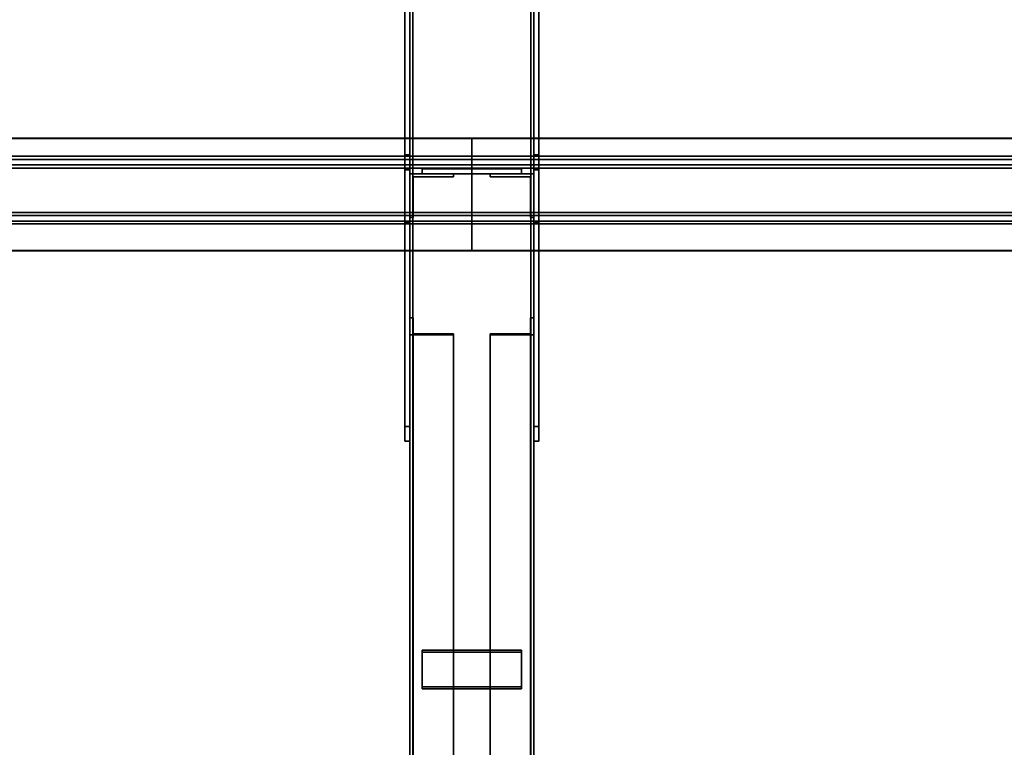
# Model space of a CAD drawing. Extents: x 13429 to 13460.1, y 572.8 to 605.1.
# Tile 160 of 256: x 13456.115 to 13457.108, y 588.227 to 588.961. Entities that reach past the tile are written whole.
import ezdxf

# ---------------------------------------------------------------- set-up
doc = ezdxf.new("R2010")
doc.units = 0
doc.header["$LTSCALE"] = 150
doc.header["$MEASUREMENT"] = 0
doc.layers.add('3DFACE_PLATE', color=7, linetype='CONTINUOUS')
doc.layers.add('3DFACE_SHAPE', color=7, linetype='CONTINUOUS')

msp = doc.modelspace()

# ---------------------------------------------------------------- linework, layer by layer
at = {"layer": '3DFACE_PLATE', "color": 6}
for points, invisible_edges in [([(13456.50335, 589.10651, 0.14995), (13456.50335, 589.10651, -0.00005), (13456.50335, 588.75651, 0.14995)], 2), ([(13456.50335, 589.10651, -0.00005), (13456.50335, 588.75651, -0.00005), (13456.50335, 588.75651, 0.14995)], 12), ([(13456.50335, 588.75651, 0.14995), (13456.50835, 588.75651, 0.14995), (13456.50335, 589.10651, 0.14995)], 2), ([(13456.50835, 588.75651, 0.14995), (13456.50835, 589.10651, 0.14995), (13456.50335, 589.10651, 0.14995)], 12), ([(13456.50335, 589.10651, -0.00005), (13456.50835, 589.10651, -0.00005), (13456.50335, 588.75651, -0.00005)], 2), ([(13456.50835, 589.10651, -0.00005), (13456.50835, 588.75651, -0.00005), (13456.50335, 588.75651, -0.00005)], 12), ([(13456.50835, 588.75651, 0.14995), (13456.50835, 588.75651, -0.00005), (13456.50835, 589.10651, 0.14995)], 2), ([(13456.50835, 588.75651, -0.00005), (13456.50835, 589.10651, -0.00005), (13456.50835, 589.10651, 0.14995)], 12), ([(13456.63335, 589.10651, 0.14995), (13456.63335, 589.10651, -0.00005), (13456.63335, 588.75651, 0.14995)], 2), ([(13456.63335, 589.10651, -0.00005), (13456.63335, 588.75651, -0.00005), (13456.63335, 588.75651, 0.14995)], 12), ([(13456.63335, 588.75651, 0.14995), (13456.63835, 588.75651, 0.14995), (13456.63335, 589.10651, 0.14995)], 2), ([(13456.63835, 588.75651, 0.14995), (13456.63835, 589.10651, 0.14995), (13456.63335, 589.10651, 0.14995)], 12), ([(13456.63335, 589.10651, -0.00005), (13456.63835, 589.10651, -0.00005), (13456.63335, 588.75651, -0.00005)], 2), ([(13456.63835, 589.10651, -0.00005), (13456.63835, 588.75651, -0.00005), (13456.63335, 588.75651, -0.00005)], 12), ([(13456.63835, 588.75651, 0.14995), (13456.63835, 588.75651, -0.00005), (13456.63835, 589.10651, 0.14995)], 2), ([(13456.63835, 588.75651, -0.00005), (13456.63835, 589.10651, -0.00005), (13456.63835, 589.10651, 0.14995)], 12), ([(13456.50335, 588.55087, 0.52441), (13456.50335, 588.82451, 0.49705), (13456.50335, 588.80958, 0.3478)], 12), ([(13456.50335, 588.82451, 0.49705), (13456.50835, 588.82451, 0.49705), (13456.50335, 588.80958, 0.3478)], 2), ([(13456.50835, 588.82451, 0.49705), (13456.50835, 588.80958, 0.3478), (13456.50335, 588.80958, 0.3478)], 12), ([(13456.50335, 588.55087, 0.52441), (13456.50835, 588.55087, 0.52441), (13456.50335, 588.82451, 0.49705)], 2), ([(13456.50835, 588.55087, 0.52441), (13456.50835, 588.82451, 0.49705), (13456.50335, 588.82451, 0.49705)], 12), ([(13456.50835, 588.80958, 0.3478), (13456.50835, 588.82451, 0.49705), (13456.50835, 588.53595, 0.37516)], 2), ([(13456.50835, 588.82451, 0.49705), (13456.50835, 588.55087, 0.52441), (13456.50835, 588.53595, 0.37516)], 12), ([(13456.63335, 588.55087, 0.52441), (13456.63335, 588.82451, 0.49705), (13456.63335, 588.80958, 0.3478)], 12), ([(13456.63335, 588.82451, 0.49705), (13456.63835, 588.82451, 0.49705), (13456.63335, 588.80958, 0.3478)], 2), ([(13456.63835, 588.82451, 0.49705), (13456.63835, 588.80958, 0.3478), (13456.63335, 588.80958, 0.3478)], 12), ([(13456.63335, 588.55087, 0.52441), (13456.63835, 588.55087, 0.52441), (13456.63335, 588.82451, 0.49705)], 2), ([(13456.63835, 588.55087, 0.52441), (13456.63835, 588.82451, 0.49705), (13456.63335, 588.82451, 0.49705)], 12), ([(13456.63835, 588.80958, 0.3478), (13456.63835, 588.82451, 0.49705), (13456.63835, 588.53595, 0.37516)], 2), ([(13456.63835, 588.82451, 0.49705), (13456.63835, 588.55087, 0.52441), (13456.63835, 588.53595, 0.37516)], 12), ([(13456.50335, 588.53595, 0.37516), (13456.50335, 588.55087, 0.52441), (13456.50335, 588.80958, 0.3478)], 2), ([(13456.50335, 588.80958, 0.3478), (13456.50835, 588.80958, 0.3478), (13456.50335, 588.53595, 0.37516)], 2), ([(13456.50835, 588.80958, 0.3478), (13456.50835, 588.53595, 0.37516), (13456.50335, 588.53595, 0.37516)], 12), ([(13456.62085, 588.81051, 0.30535), (13456.62085, 588.81051, 0.26535), (13456.52085, 588.81051, 0.30535)], 2), ([(13456.62085, 588.81051, 0.26535), (13456.52085, 588.81051, 0.26535), (13456.52085, 588.81051, 0.30535)], 12), ([(13456.52085, 588.81051, 0.30535), (13456.52085, 588.80551, 0.30535), (13456.62085, 588.81051, 0.30535)], 2), ([(13456.52085, 588.80551, 0.30535), (13456.62085, 588.80551, 0.30535), (13456.62085, 588.81051, 0.30535)], 12), ([(13456.52085, 588.81051, 0.26535), (13456.52085, 588.80551, 0.26535), (13456.52085, 588.81051, 0.30535)], 2), ([(13456.52085, 588.80551, 0.26535), (13456.52085, 588.80551, 0.30535), (13456.52085, 588.81051, 0.30535)], 12), ([(13456.62085, 588.81051, 0.26535), (13456.62085, 588.80551, 0.26535), (13456.52085, 588.81051, 0.26535)], 2), ([(13456.62085, 588.80551, 0.26535), (13456.52085, 588.80551, 0.26535), (13456.52085, 588.81051, 0.26535)], 12), ([(13456.62085, 588.81051, 0.23335), (13456.62085, 588.81051, 0.19335), (13456.52085, 588.81051, 0.23335)], 2), ([(13456.62085, 588.81051, 0.19335), (13456.52085, 588.81051, 0.19335), (13456.52085, 588.81051, 0.23335)], 12), ([(13456.52085, 588.81051, 0.23335), (13456.52085, 588.80551, 0.23335), (13456.62085, 588.81051, 0.23335)], 2), ([(13456.52085, 588.80551, 0.23335), (13456.62085, 588.80551, 0.23335), (13456.62085, 588.81051, 0.23335)], 12), ([(13456.52085, 588.81051, 0.19335), (13456.52085, 588.80551, 0.19335), (13456.52085, 588.81051, 0.23335)], 2), ([(13456.52085, 588.80551, 0.19335), (13456.52085, 588.80551, 0.23335), (13456.52085, 588.81051, 0.23335)], 12), ([(13456.62085, 588.81051, 0.19335), (13456.62085, 588.80551, 0.19335), (13456.52085, 588.81051, 0.19335)], 2), ([(13456.62085, 588.80551, 0.19335), (13456.52085, 588.80551, 0.19335), (13456.52085, 588.81051, 0.19335)], 12), ([(13456.62085, 588.81051, 0.30535), (13456.62085, 588.80551, 0.30535), (13456.62085, 588.81051, 0.26535)], 2), ([(13456.62085, 588.80551, 0.30535), (13456.62085, 588.80551, 0.26535), (13456.62085, 588.81051, 0.26535)], 12), ([(13456.62085, 588.81051, 0.23335), (13456.62085, 588.80551, 0.23335), (13456.62085, 588.81051, 0.19335)], 2), ([(13456.62085, 588.80551, 0.23335), (13456.62085, 588.80551, 0.19335), (13456.62085, 588.81051, 0.19335)], 12), ([(13456.63335, 588.53595, 0.37516), (13456.63335, 588.55087, 0.52441), (13456.63335, 588.80958, 0.3478)], 2), ([(13456.63335, 588.80958, 0.3478), (13456.63835, 588.80958, 0.3478), (13456.63335, 588.53595, 0.37516)], 2), ([(13456.63835, 588.80958, 0.3478), (13456.63835, 588.53595, 0.37516), (13456.63335, 588.53595, 0.37516)], 12), ([(13456.52085, 588.80551, 0.30535), (13456.52085, 588.80551, 0.26535), (13456.62085, 588.80551, 0.30535)], 2), ([(13456.52085, 588.80551, 0.26535), (13456.62085, 588.80551, 0.26535), (13456.62085, 588.80551, 0.30535)], 12), ([(13456.52085, 588.80551, 0.23335), (13456.52085, 588.80551, 0.19335), (13456.62085, 588.80551, 0.23335)], 2), ([(13456.52085, 588.80551, 0.19335), (13456.62085, 588.80551, 0.19335), (13456.62085, 588.80551, 0.23335)], 12), ([(13456.50335, 588.75651, -0.00005), (13456.50835, 588.75651, -0.00005), (13456.50335, 588.75651, 0.14995)], 2), ([(13456.50835, 588.75651, -0.00005), (13456.50835, 588.75651, 0.14995), (13456.50335, 588.75651, 0.14995)], 12), ([(13456.63335, 588.75651, -0.00005), (13456.63835, 588.75651, -0.00005), (13456.63335, 588.75651, 0.14995)], 2), ([(13456.63835, 588.75651, -0.00005), (13456.63835, 588.75651, 0.14995), (13456.63335, 588.75651, 0.14995)], 12), ([(13456.50335, 588.53595, 0.37516), (13456.50835, 588.53595, 0.37516), (13456.50335, 588.55087, 0.52441)], 2), ([(13456.50835, 588.53595, 0.37516), (13456.50835, 588.55087, 0.52441), (13456.50335, 588.55087, 0.52441)], 12), ([(13456.63335, 588.53595, 0.37516), (13456.63835, 588.53595, 0.37516), (13456.63335, 588.55087, 0.52441)], 2), ([(13456.63835, 588.53595, 0.37516), (13456.63835, 588.55087, 0.52441), (13456.63335, 588.55087, 0.52441)], 12), ([(13456.52085, 588.28838, 0.32229), (13456.52085, 588.32513, 0.33809), (13456.62085, 588.28838, 0.32229)], 2), ([(13456.52085, 588.32513, 0.33809), (13456.62085, 588.32513, 0.33809), (13456.62085, 588.28838, 0.32229)], 12), ([(13456.52085, 588.32316, 0.34268), (13456.52085, 588.32513, 0.33809), (13456.52085, 588.28641, 0.32689)], 2), ([(13456.52085, 588.32513, 0.33809), (13456.52085, 588.28838, 0.32229), (13456.52085, 588.28641, 0.32689)], 12), ([(13456.62085, 588.32316, 0.34268), (13456.62085, 588.32513, 0.33809), (13456.52085, 588.32316, 0.34268)], 2), ([(13456.62085, 588.32513, 0.33809), (13456.52085, 588.32513, 0.33809), (13456.52085, 588.32316, 0.34268)], 12), ([(13456.62085, 588.28641, 0.32689), (13456.62085, 588.32316, 0.34268), (13456.52085, 588.28641, 0.32689)], 2), ([(13456.62085, 588.32316, 0.34268), (13456.52085, 588.32316, 0.34268), (13456.52085, 588.28641, 0.32689)], 12), ([(13456.62085, 588.28838, 0.32229), (13456.62085, 588.32513, 0.33809), (13456.62085, 588.32316, 0.34268)], 12), ([(13456.62085, 588.28641, 0.32689), (13456.62085, 588.28838, 0.32229), (13456.62085, 588.32316, 0.34268)], 2), ([(13456.52085, 588.28641, 0.32689), (13456.52085, 588.28838, 0.32229), (13456.62085, 588.28641, 0.32689)], 2), ([(13456.52085, 588.28838, 0.32229), (13456.62085, 588.28838, 0.32229), (13456.62085, 588.28641, 0.32689)], 12)]:
    msp.add_3dface(points, dxfattribs=dict(at, invisible_edges=invisible_edges))
at = {"layer": '3DFACE_SHAPE', "color": 13}
for points, invisible_edges in [([(13456.50835, 585.15099, 0.8845), (13456.50835, 589.99701, 0.3999), (13456.50835, 585.14601, 0.83475)], 2), ([(13456.50835, 589.99701, 0.3999), (13456.50835, 589.99203, 0.35015), (13456.50835, 585.14601, 0.83475)], 12), ([(13456.63335, 585.15099, 0.8845), (13456.63335, 589.99701, 0.3999), (13456.50835, 585.15099, 0.8845)], 2), ([(13456.63335, 589.99701, 0.3999), (13456.50835, 589.99701, 0.3999), (13456.50835, 585.15099, 0.8845)], 12), ([(13456.50835, 585.14601, 0.02995), (13456.50835, 589.99601, 0.02995), (13456.50835, 585.14601, -0.02005)], 2), ([(13456.50835, 589.99601, 0.02995), (13456.50835, 589.99601, -0.02005), (13456.50835, 585.14601, -0.02005)], 12), ([(13456.51139, 585.14601, 0.02995), (13456.51139, 589.99601, 0.02995), (13456.50835, 585.14601, 0.02995)], 2), ([(13456.51139, 589.99601, 0.02995), (13456.50835, 589.99601, 0.02995), (13456.50835, 585.14601, 0.02995)], 12), ([(13456.50835, 585.14601, -0.02005), (13456.50835, 589.99601, -0.02005), (13456.63335, 585.14601, -0.02005)], 2), ([(13456.50835, 589.99601, -0.02005), (13456.63335, 589.99601, -0.02005), (13456.63335, 585.14601, -0.02005)], 12), ([(13456.50835, 585.14601, 0.83475), (13456.50835, 589.99203, 0.35015), (13456.51139, 585.14601, 0.83475)], 2), ([(13456.50835, 589.99203, 0.35015), (13456.51139, 589.99203, 0.35015), (13456.51139, 585.14601, 0.83475)], 12), ([(13456.51139, 585.15069, 0.88148), (13456.51139, 589.99671, 0.39688), (13456.63031, 585.15069, 0.88148)], 2), ([(13456.51139, 589.99671, 0.39688), (13456.63031, 589.99671, 0.39688), (13456.63031, 585.15069, 0.88148)], 12), ([(13456.51139, 589.99203, 0.35015), (13456.51139, 589.99671, 0.39688), (13456.51139, 585.15069, 0.88148)], 12), ([(13456.51139, 585.14601, -0.01701), (13456.51139, 589.99601, -0.01701), (13456.51139, 585.14601, 0.02995)], 2), ([(13456.51139, 589.99601, -0.01701), (13456.51139, 589.99601, 0.02995), (13456.51139, 585.14601, 0.02995)], 12), ([(13456.63031, 585.14601, -0.01701), (13456.63031, 589.99601, -0.01701), (13456.51139, 585.14601, -0.01701)], 2), ([(13456.63031, 589.99601, -0.01701), (13456.51139, 589.99601, -0.01701), (13456.51139, 585.14601, -0.01701)], 12), ([(13456.51139, 585.14601, 0.83475), (13456.51139, 589.99203, 0.35015), (13456.51139, 585.15069, 0.88148)], 2), ([(13456.63031, 585.15069, 0.88148), (13456.63031, 589.99671, 0.39688), (13456.63031, 585.14601, 0.83475)], 2), ([(13456.63031, 589.99671, 0.39688), (13456.63031, 589.99203, 0.35015), (13456.63031, 585.14601, 0.83475)], 12), ([(13456.63031, 585.14601, 0.02995), (13456.63031, 589.99601, 0.02995), (13456.63031, 585.14601, -0.01701)], 2), ([(13456.63031, 589.99601, 0.02995), (13456.63031, 589.99601, -0.01701), (13456.63031, 585.14601, -0.01701)], 12), ([(13456.63335, 585.14601, 0.02995), (13456.63335, 589.99601, 0.02995), (13456.63031, 585.14601, 0.02995)], 2), ([(13456.63335, 589.99601, 0.02995), (13456.63031, 589.99601, 0.02995), (13456.63031, 585.14601, 0.02995)], 12), ([(13456.63031, 585.14601, 0.83475), (13456.63031, 589.99203, 0.35015), (13456.63335, 585.14601, 0.83475)], 2), ([(13456.63031, 589.99203, 0.35015), (13456.63335, 589.99203, 0.35015), (13456.63335, 585.14601, 0.83475)], 12), ([(13456.63335, 589.99203, 0.35015), (13456.63335, 589.99701, 0.3999), (13456.63335, 585.15099, 0.8845)], 12), ([(13456.63335, 585.14601, -0.02005), (13456.63335, 589.99601, -0.02005), (13456.63335, 585.14601, 0.02995)], 2), ([(13456.63335, 589.99601, -0.02005), (13456.63335, 589.99601, 0.02995), (13456.63335, 585.14601, 0.02995)], 12), ([(13456.63335, 585.14601, 0.83475), (13456.63335, 589.99203, 0.35015), (13456.63335, 585.15099, 0.8845)], 2), ([(13453.93334, 588.81466, 0.51114), (13456.57085, 588.81466, 0.51114), (13453.93334, 588.84149, 0.50846)], 2), ([(13456.57085, 588.81466, 0.51114), (13456.57085, 588.84149, 0.50846), (13453.93334, 588.84149, 0.50846)], 12), ([(13453.93334, 588.84149, 0.50846), (13456.57085, 588.84149, 0.50846), (13453.93334, 588.84119, 0.50543)], 2), ([(13456.57085, 588.84149, 0.50846), (13456.57085, 588.84119, 0.50543), (13453.93334, 588.84119, 0.50543)], 12), ([(13453.93334, 588.84119, 0.50543), (13456.57085, 588.84119, 0.50543), (13453.93334, 588.81134, 0.50842)], 2), ([(13456.57085, 588.84119, 0.50543), (13456.57085, 588.81134, 0.50842), (13453.93334, 588.81134, 0.50842)], 12), ([(13456.57085, 588.84119, 0.50543), (13456.57085, 588.84149, 0.50846), (13456.57085, 588.81466, 0.51114)], 12), ([(13456.57085, 588.81466, 0.52119), (13456.57085, 588.84149, 0.51851), (13456.57085, 588.81134, 0.51847)], 14), ([(13456.57085, 588.84149, 0.51851), (13456.57085, 588.84119, 0.51548), (13456.57085, 588.81134, 0.51847)], 12), ([(13456.57085, 588.81466, 0.52119), (13460.01832, 588.81466, 0.52119), (13456.57085, 588.84149, 0.51851)], 2), ([(13460.01832, 588.81466, 0.52119), (13460.01832, 588.84149, 0.51851), (13456.57085, 588.84149, 0.51851)], 12), ([(13456.57085, 588.84149, 0.51851), (13460.01832, 588.84149, 0.51851), (13456.57085, 588.84119, 0.51548)], 2), ([(13460.01832, 588.84149, 0.51851), (13460.01832, 588.84119, 0.51548), (13456.57085, 588.84119, 0.51548)], 12), ([(13456.57085, 588.81134, 0.50842), (13456.57085, 588.84119, 0.50543), (13456.57085, 588.81466, 0.51114)], 14), ([(13456.57085, 588.84119, 0.51548), (13460.01832, 588.84119, 0.51548), (13456.57085, 588.81134, 0.51847)], 2), ([(13460.01832, 588.84119, 0.51548), (13460.01832, 588.81134, 0.51847), (13456.57085, 588.81134, 0.51847)], 12), ([(13453.93334, 588.82332, 0.59767), (13456.57085, 588.82332, 0.59767), (13453.93334, 588.81466, 0.51114)], 2), ([(13456.57085, 588.82332, 0.59767), (13456.57085, 588.81466, 0.51114), (13453.93334, 588.81466, 0.51114)], 12), ([(13453.93334, 588.76361, 0.60364), (13456.57085, 588.76361, 0.60364), (13453.93334, 588.82332, 0.59767)], 2), ([(13456.57085, 588.76361, 0.60364), (13456.57085, 588.82332, 0.59767), (13453.93334, 588.82332, 0.59767)], 12), ([(13453.93334, 588.81999, 0.59495), (13456.57085, 588.81999, 0.59495), (13453.93334, 588.76634, 0.60031)], 2), ([(13456.57085, 588.81999, 0.59495), (13456.57085, 588.76634, 0.60031), (13453.93334, 588.76634, 0.60031)], 12), ([(13453.93334, 588.81134, 0.50842), (13456.57085, 588.81134, 0.50842), (13453.93334, 588.81999, 0.59495)], 2), ([(13456.57085, 588.81134, 0.50842), (13456.57085, 588.81999, 0.59495), (13453.93334, 588.81999, 0.59495)], 12), ([(13456.57085, 588.76361, 0.60364), (13456.57085, 588.81999, 0.59495), (13456.57085, 588.82332, 0.59767)], 3), ([(13456.57085, 588.81999, 0.59495), (13456.57085, 588.81466, 0.51114), (13456.57085, 588.82332, 0.59767)], 13), ([(13456.57085, 588.82332, 0.60772), (13456.57085, 588.81466, 0.52119), (13456.57085, 588.81999, 0.605)], 14), ([(13456.57085, 588.81999, 0.605), (13456.57085, 588.76634, 0.61036), (13456.57085, 588.82332, 0.60772)], 14), ([(13456.57085, 588.82332, 0.60772), (13456.57085, 588.76634, 0.61036), (13456.57085, 588.76361, 0.61369)], 3), ([(13456.57085, 588.82332, 0.60772), (13460.01832, 588.82332, 0.60772), (13456.57085, 588.81466, 0.52119)], 2), ([(13460.01832, 588.82332, 0.60772), (13460.01832, 588.81466, 0.52119), (13456.57085, 588.81466, 0.52119)], 12), ([(13456.57085, 588.76361, 0.61369), (13460.01832, 588.76361, 0.61369), (13456.57085, 588.82332, 0.60772)], 2), ([(13460.01832, 588.76361, 0.61369), (13460.01832, 588.82332, 0.60772), (13456.57085, 588.82332, 0.60772)], 12), ([(13456.57085, 588.76634, 0.60031), (13456.57085, 588.81999, 0.59495), (13456.57085, 588.76361, 0.60364)], 14), ([(13456.57085, 588.81999, 0.59495), (13456.57085, 588.81134, 0.50842), (13456.57085, 588.81466, 0.51114)], 14), ([(13456.57085, 588.81466, 0.52119), (13456.57085, 588.81134, 0.51847), (13456.57085, 588.81999, 0.605)], 13), ([(13456.57085, 588.81999, 0.605), (13460.01832, 588.81999, 0.605), (13456.57085, 588.76634, 0.61036)], 2), ([(13460.01832, 588.81999, 0.605), (13460.01832, 588.76634, 0.61036), (13456.57085, 588.76634, 0.61036)], 12), ([(13456.57085, 588.81134, 0.51847), (13460.01832, 588.81134, 0.51847), (13456.57085, 588.81999, 0.605)], 2), ([(13460.01832, 588.81134, 0.51847), (13460.01832, 588.81999, 0.605), (13456.57085, 588.81999, 0.605)], 12), ([(13456.55235, 588.80551, 0.04135), (13456.51155, 588.80231, 0.04135), (13456.50835, 588.80551, 0.04135)], 3), ([(13456.51155, 588.80231, 0.04135), (13456.50835, 588.76151, 0.04135), (13456.50835, 588.80551, 0.04135)], 13), ([(13456.50835, 588.76151, 0.45735), (13456.51155, 588.80231, 0.45735), (13456.50835, 588.80551, 0.45735)], 3), ([(13456.51155, 588.80231, 0.45735), (13456.55235, 588.80551, 0.45735), (13456.50835, 588.80551, 0.45735)], 13), ([(13456.50835, 588.76151, 0.04135), (13456.50835, 588.76151, 0.45735), (13456.50835, 588.80551, 0.04135)], 2), ([(13456.50835, 588.76151, 0.45735), (13456.50835, 588.80551, 0.45735), (13456.50835, 588.80551, 0.04135)], 12), ([(13456.50835, 588.80551, 0.04135), (13456.50835, 588.80551, 0.45735), (13456.55235, 588.80551, 0.04135)], 2), ([(13456.50835, 588.80551, 0.45735), (13456.55235, 588.80551, 0.45735), (13456.55235, 588.80551, 0.04135)], 12), ([(13456.51155, 588.80231, 0.04135), (13456.51155, 588.76151, 0.04135), (13456.50835, 588.76151, 0.04135)], 12), ([(13456.51155, 588.76151, 0.45735), (13456.51155, 588.80231, 0.45735), (13456.50835, 588.76151, 0.45735)], 2), ([(13456.55235, 588.80231, 0.04135), (13456.51155, 588.80231, 0.04135), (13456.55235, 588.80551, 0.04135)], 2), ([(13456.51155, 588.80231, 0.45735), (13456.55235, 588.80231, 0.45735), (13456.55235, 588.80551, 0.45735)], 12), ([(13456.51155, 588.80231, 0.04135), (13456.51155, 588.80231, 0.45735), (13456.51155, 588.76151, 0.04135)], 2), ([(13456.51155, 588.80231, 0.45735), (13456.51155, 588.76151, 0.45735), (13456.51155, 588.76151, 0.04135)], 12), ([(13456.55235, 588.80231, 0.04135), (13456.55235, 588.80231, 0.45735), (13456.51155, 588.80231, 0.04135)], 2), ([(13456.55235, 588.80231, 0.45735), (13456.51155, 588.80231, 0.45735), (13456.51155, 588.80231, 0.04135)], 12), ([(13456.55235, 588.80551, 0.04135), (13456.55235, 588.80551, 0.45735), (13456.55235, 588.80231, 0.04135)], 2), ([(13456.55235, 588.80551, 0.45735), (13456.55235, 588.80231, 0.45735), (13456.55235, 588.80231, 0.04135)], 12), ([(13456.58935, 588.80231, 0.45735), (13456.63015, 588.80231, 0.45735), (13456.58935, 588.80551, 0.45735)], 2), ([(13456.58935, 588.80551, 0.45735), (13456.63015, 588.80231, 0.45735), (13456.63335, 588.80551, 0.45735)], 3), ([(13456.63015, 588.80231, 0.04135), (13456.58935, 588.80551, 0.04135), (13456.63335, 588.80551, 0.04135)], 13), ([(13456.63015, 588.80231, 0.04135), (13456.58935, 588.80231, 0.04135), (13456.58935, 588.80551, 0.04135)], 12), ([(13456.58935, 588.80551, 0.45735), (13456.58935, 588.80551, 0.04135), (13456.58935, 588.80231, 0.45735)], 2), ([(13456.58935, 588.80551, 0.04135), (13456.58935, 588.80231, 0.04135), (13456.58935, 588.80231, 0.45735)], 12), ([(13456.63335, 588.80551, 0.45735), (13456.63335, 588.80551, 0.04135), (13456.58935, 588.80551, 0.45735)], 2), ([(13456.63335, 588.80551, 0.04135), (13456.58935, 588.80551, 0.04135), (13456.58935, 588.80551, 0.45735)], 12), ([(13456.58935, 588.80231, 0.45735), (13456.58935, 588.80231, 0.04135), (13456.63015, 588.80231, 0.45735)], 2), ([(13456.58935, 588.80231, 0.04135), (13456.63015, 588.80231, 0.04135), (13456.63015, 588.80231, 0.45735)], 12), ([(13456.63015, 588.80231, 0.45735), (13456.63335, 588.76151, 0.45735), (13456.63335, 588.80551, 0.45735)], 13), ([(13456.63335, 588.76151, 0.04135), (13456.63015, 588.80231, 0.04135), (13456.63335, 588.80551, 0.04135)], 3), ([(13456.63015, 588.80231, 0.45735), (13456.63015, 588.76151, 0.45735), (13456.63335, 588.76151, 0.45735)], 12), ([(13456.63015, 588.76151, 0.04135), (13456.63015, 588.80231, 0.04135), (13456.63335, 588.76151, 0.04135)], 2), ([(13456.63015, 588.80231, 0.45735), (13456.63015, 588.80231, 0.04135), (13456.63015, 588.76151, 0.45735)], 2), ([(13456.63015, 588.80231, 0.04135), (13456.63015, 588.76151, 0.04135), (13456.63015, 588.76151, 0.45735)], 12), ([(13456.63335, 588.76151, 0.45735), (13456.63335, 588.76151, 0.04135), (13456.63335, 588.80551, 0.45735)], 2), ([(13456.63335, 588.76151, 0.04135), (13456.63335, 588.80551, 0.04135), (13456.63335, 588.80551, 0.45735)], 12), ([(13453.93334, 588.76634, 0.60031), (13456.57085, 588.76634, 0.60031), (13453.93334, 588.75768, 0.51378)], 2), ([(13456.57085, 588.76634, 0.60031), (13456.57085, 588.75768, 0.51378), (13453.93334, 588.75768, 0.51378)], 12), ([(13456.57085, 588.75768, 0.51378), (13456.57085, 588.76634, 0.60031), (13456.57085, 588.75496, 0.51711)], 14), ([(13456.57085, 588.75496, 0.51711), (13456.57085, 588.76634, 0.60031), (13456.57085, 588.76361, 0.60364)], 3), ([(13456.57085, 588.75496, 0.52716), (13456.57085, 588.76634, 0.61036), (13456.57085, 588.75768, 0.52383)], 13), ([(13456.57085, 588.76634, 0.61036), (13456.57085, 588.75496, 0.52716), (13456.57085, 588.76361, 0.61369)], 13), ([(13456.57085, 588.76634, 0.61036), (13460.01832, 588.76634, 0.61036), (13456.57085, 588.75768, 0.52383)], 2), ([(13460.01832, 588.76634, 0.61036), (13460.01832, 588.75768, 0.52383), (13456.57085, 588.75768, 0.52383)], 12), ([(13453.93334, 588.75496, 0.51711), (13456.57085, 588.75496, 0.51711), (13453.93334, 588.76361, 0.60364)], 2), ([(13456.57085, 588.75496, 0.51711), (13456.57085, 588.76361, 0.60364), (13453.93334, 588.76361, 0.60364)], 12), ([(13453.93334, 588.75768, 0.51378), (13456.57085, 588.75768, 0.51378), (13453.93334, 588.72783, 0.51677)], 2), ([(13456.57085, 588.75768, 0.51378), (13456.57085, 588.72783, 0.51677), (13453.93334, 588.72783, 0.51677)], 12), ([(13456.51155, 588.76151, 0.04135), (13456.51155, 588.76151, 0.45735), (13456.50835, 588.76151, 0.04135)], 2), ([(13456.51155, 588.76151, 0.45735), (13456.50835, 588.76151, 0.45735), (13456.50835, 588.76151, 0.04135)], 12), ([(13456.57085, 588.75496, 0.52716), (13460.01832, 588.75496, 0.52716), (13456.57085, 588.76361, 0.61369)], 2), ([(13460.01832, 588.75496, 0.52716), (13460.01832, 588.76361, 0.61369), (13456.57085, 588.76361, 0.61369)], 12), ([(13456.57085, 588.72783, 0.51677), (13456.57085, 588.75768, 0.51378), (13456.57085, 588.72813, 0.51979)], 2), ([(13456.57085, 588.72813, 0.51979), (13456.57085, 588.75768, 0.51378), (13456.57085, 588.75496, 0.51711)], 3), ([(13456.57085, 588.72783, 0.52682), (13456.57085, 588.75496, 0.52716), (13456.57085, 588.75768, 0.52383)], 3), ([(13456.57085, 588.75768, 0.52383), (13460.01832, 588.75768, 0.52383), (13456.57085, 588.72783, 0.52682)], 2), ([(13460.01832, 588.75768, 0.52383), (13460.01832, 588.72783, 0.52682), (13456.57085, 588.72783, 0.52682)], 12), ([(13456.63015, 588.76151, 0.45735), (13456.63015, 588.76151, 0.04135), (13456.63335, 588.76151, 0.45735)], 2), ([(13456.63015, 588.76151, 0.04135), (13456.63335, 588.76151, 0.04135), (13456.63335, 588.76151, 0.45735)], 12), ([(13453.93334, 588.72813, 0.51979), (13456.57085, 588.72813, 0.51979), (13453.93334, 588.75496, 0.51711)], 2), ([(13456.57085, 588.72813, 0.51979), (13456.57085, 588.75496, 0.51711), (13453.93334, 588.75496, 0.51711)], 12), ([(13456.57085, 588.72813, 0.52984), (13456.57085, 588.75496, 0.52716), (13456.57085, 588.72783, 0.52682)], 2), ([(13456.57085, 588.72813, 0.52984), (13460.01832, 588.72813, 0.52984), (13456.57085, 588.75496, 0.52716)], 2), ([(13460.01832, 588.72813, 0.52984), (13460.01832, 588.75496, 0.52716), (13456.57085, 588.75496, 0.52716)], 12), ([(13453.93334, 588.72783, 0.51677), (13456.57085, 588.72783, 0.51677), (13453.93334, 588.72813, 0.51979)], 2), ([(13456.57085, 588.72783, 0.51677), (13456.57085, 588.72813, 0.51979), (13453.93334, 588.72813, 0.51979)], 12), ([(13456.57085, 588.72783, 0.52682), (13460.01832, 588.72783, 0.52682), (13456.57085, 588.72813, 0.52984)], 2), ([(13460.01832, 588.72783, 0.52682), (13460.01832, 588.72813, 0.52984), (13456.57085, 588.72813, 0.52984)], 12), ([(13456.51155, 588.64427, 0.4718), (13456.50835, 588.66038, 0.43432), (13456.50835, 588.643, 0.47474)], 13), ([(13456.51155, 588.64427, 0.4718), (13456.51155, 588.66038, 0.43432), (13456.50835, 588.66038, 0.43432)], 12), ([(13456.50835, 588.66038, 0.43432), (13456.50835, 587.74352, 0.04016), (13456.50835, 588.643, 0.47474)], 2), ([(13456.51155, 588.66038, 0.43432), (13456.51155, 587.74352, 0.04016), (13456.50835, 588.66038, 0.43432)], 2), ([(13456.51155, 587.74352, 0.04016), (13456.50835, 587.74352, 0.04016), (13456.50835, 588.66038, 0.43432)], 12), ([(13456.51155, 588.64427, 0.4718), (13456.51155, 587.7274, 0.07764), (13456.51155, 588.66038, 0.43432)], 2), ([(13456.51155, 587.7274, 0.07764), (13456.51155, 587.74352, 0.04016), (13456.51155, 588.66038, 0.43432)], 12), ([(13456.63015, 588.66038, 0.43432), (13456.63015, 588.64427, 0.4718), (13456.63335, 588.66038, 0.43432)], 2), ([(13456.63335, 588.66038, 0.43432), (13456.63015, 588.64427, 0.4718), (13456.63335, 588.643, 0.47474)], 3), ([(13456.63015, 587.74352, 0.04016), (13456.63015, 588.66038, 0.43432), (13456.63335, 587.74352, 0.04016)], 2), ([(13456.63015, 588.66038, 0.43432), (13456.63335, 588.66038, 0.43432), (13456.63335, 587.74352, 0.04016)], 12), ([(13456.63015, 588.64427, 0.4718), (13456.63015, 588.66038, 0.43432), (13456.63015, 587.74352, 0.04016)], 12), ([(13456.63335, 587.74352, 0.04016), (13456.63335, 588.66038, 0.43432), (13456.63335, 587.72614, 0.08058)], 2), ([(13456.63335, 588.66038, 0.43432), (13456.63335, 588.643, 0.47474), (13456.63335, 587.72614, 0.08058)], 12), ([(13456.55235, 588.643, 0.47474), (13456.51155, 588.64427, 0.4718), (13456.50835, 588.643, 0.47474)], 3), ([(13456.50835, 587.74352, 0.04016), (13456.50835, 587.72614, 0.08058), (13456.50835, 588.643, 0.47474)], 12), ([(13456.50835, 588.643, 0.47474), (13456.50835, 587.72614, 0.08058), (13456.55235, 588.643, 0.47474)], 2), ([(13456.50835, 587.72614, 0.08058), (13456.55235, 587.72614, 0.08058), (13456.55235, 588.643, 0.47474)], 12), ([(13456.55235, 588.64427, 0.4718), (13456.51155, 588.64427, 0.4718), (13456.55235, 588.643, 0.47474)], 2), ([(13456.55235, 588.64427, 0.4718), (13456.55235, 587.7274, 0.07764), (13456.51155, 588.64427, 0.4718)], 2), ([(13456.55235, 587.7274, 0.07764), (13456.51155, 587.7274, 0.07764), (13456.51155, 588.64427, 0.4718)], 12), ([(13456.55235, 588.643, 0.47474), (13456.55235, 587.72614, 0.08058), (13456.55235, 588.64427, 0.4718)], 2), ([(13456.55235, 587.72614, 0.08058), (13456.55235, 587.7274, 0.07764), (13456.55235, 588.64427, 0.4718)], 12), ([(13456.63015, 588.64427, 0.4718), (13456.58935, 588.643, 0.47474), (13456.63335, 588.643, 0.47474)], 13), ([(13456.63015, 588.64427, 0.4718), (13456.58935, 588.64427, 0.4718), (13456.58935, 588.643, 0.47474)], 12), ([(13456.58935, 587.7274, 0.07764), (13456.58935, 588.64427, 0.4718), (13456.63015, 587.7274, 0.07764)], 2), ([(13456.58935, 588.64427, 0.4718), (13456.63015, 588.64427, 0.4718), (13456.63015, 587.7274, 0.07764)], 12), ([(13456.58935, 588.643, 0.47474), (13456.58935, 588.64427, 0.4718), (13456.58935, 587.7274, 0.07764)], 12), ([(13456.58935, 587.72614, 0.08058), (13456.58935, 588.643, 0.47474), (13456.58935, 587.7274, 0.07764)], 2), ([(13456.63335, 587.72614, 0.08058), (13456.63335, 588.643, 0.47474), (13456.58935, 587.72614, 0.08058)], 2), ([(13456.63335, 588.643, 0.47474), (13456.58935, 588.643, 0.47474), (13456.58935, 587.72614, 0.08058)], 12), ([(13456.63015, 587.7274, 0.07764), (13456.63015, 588.64427, 0.4718), (13456.63015, 587.74352, 0.04016)], 2)]:
    msp.add_3dface(points, dxfattribs=dict(at, invisible_edges=invisible_edges))

doc.saveas('drawing.dxf')
